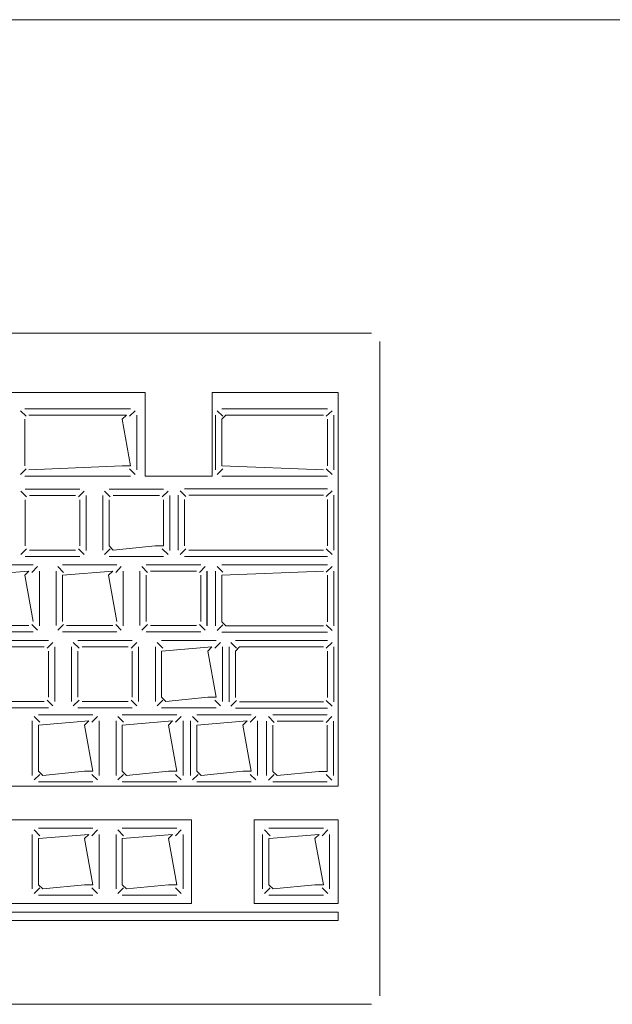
# Model space of a CAD drawing. Header units: feet. Extents: x 8 to 127, y 6 to 90.
# Tile 91 of 256: x 37.9808 to 38.0515, y 50.2827 to 50.4. Entities that reach past the tile are written whole.
import ezdxf

# ---------------------------------------------------------------- set-up
doc = ezdxf.new("R2010")
doc.units = ezdxf.units.FT
doc.header["$MEASUREMENT"] = 0
doc.layers.add('MOBILARIO', color=8, linetype='Continuous')
doc.layers.add('MOBILIÁRIO2', color=250, linetype='Continuous')

msp = doc.modelspace()

# ---------------------------------------------------------------- linework, layer by layer
at = {"layer": 'MOBILARIO', "lineweight": 5}
for p, q in [((38.02277, 50.36268), (37.79477, 50.36268)), ((38.02277, 50.36268), (37.79477, 50.36268)), ((38.02377, 50.28368), (38.02377, 50.36168)), ((38.02377, 50.28368), (38.02377, 50.36168)), ((37.99577, 50.35562), (37.89927, 50.35562)), ((37.99577, 50.35562), (37.89927, 50.35562)), ((37.99577, 50.34562), (37.99577, 50.35562)), ((37.99577, 50.34562), (37.99577, 50.35562)), ((38.01877, 50.35562), (38.00377, 50.35562)), ((38.00377, 50.34562), (38.00377, 50.35562)), ((38.01877, 50.35562), (38.00377, 50.35562)), ((38.00377, 50.34562), (38.00377, 50.35562)), ((38.01877, 50.30868), (38.01877, 50.35562)), ((38.01877, 50.30868), (38.01877, 50.35562)), ((37.98154, 50.35277), (37.98086, 50.35344)), ((37.98154, 50.35277), (37.98086, 50.35344)), ((37.98139, 50.35366), (37.99402, 50.35366)), ((37.98139, 50.35366), (37.99402, 50.35366)), ((37.99387, 50.35277), (37.99455, 50.35344)), ((37.99387, 50.35277), (37.99455, 50.35344)), ((38.00504, 50.35277), (38.00436, 50.35344)), ((38.00504, 50.35277), (38.00436, 50.35344)), ((38.00489, 50.35366), (38.01752, 50.35366)), ((38.00489, 50.35366), (38.01752, 50.35366)), ((38.01737, 50.35277), (38.01805, 50.35344)), ((38.01737, 50.35277), (38.01805, 50.35344)), ((37.98139, 50.35241), (37.98139, 50.34687)), ((37.98139, 50.35241), (37.98139, 50.34687)), ((37.99352, 50.35291), (37.98189, 50.35291)), ((37.99352, 50.35291), (37.98189, 50.35291)), ((37.99302, 50.35241), (37.99352, 50.35291)), ((37.99302, 50.35241), (37.99352, 50.35291)), ((37.99402, 50.34687), (37.99302, 50.35241)), ((37.99402, 50.34687), (37.99302, 50.35241)), ((37.99477, 50.35291), (37.99477, 50.34637)), ((37.99477, 50.35291), (37.99477, 50.34637)), ((38.00414, 50.34637), (38.00414, 50.35291)), ((38.00414, 50.34637), (38.00414, 50.35291)), ((38.00489, 50.35241), (38.00539, 50.35291)), ((38.00489, 50.35241), (38.00539, 50.35291)), ((38.00489, 50.34687), (38.00489, 50.35241)), ((38.00489, 50.34687), (38.00489, 50.35241)), ((38.00539, 50.35291), (38.01702, 50.35291)), ((38.00539, 50.35291), (38.01702, 50.35291)), ((38.01752, 50.35241), (38.01752, 50.34687)), ((38.01752, 50.35241), (38.01752, 50.34687)), ((38.01827, 50.35291), (38.01827, 50.34637)), ((38.01827, 50.35291), (38.01827, 50.34637)), ((37.98154, 50.34652), (37.98086, 50.34584)), ((37.98154, 50.34652), (37.98086, 50.34584)), ((37.98189, 50.34637), (37.99302, 50.34687)), ((37.98189, 50.34637), (37.99302, 50.34687)), ((37.99302, 50.34687), (37.99402, 50.34687)), ((37.99302, 50.34687), (37.99402, 50.34687)), ((37.99387, 50.34652), (37.99455, 50.34584)), ((37.99387, 50.34652), (37.99455, 50.34584)), ((38.00504, 50.34652), (38.00436, 50.34584)), ((38.00504, 50.34652), (38.00436, 50.34584)), ((38.01702, 50.34637), (38.00489, 50.34687)), ((38.01702, 50.34637), (38.00489, 50.34687)), ((38.01737, 50.34652), (38.01805, 50.34584)), ((38.01737, 50.34652), (38.01805, 50.34584)), ((37.99402, 50.34562), (37.98139, 50.34562)), ((37.99402, 50.34562), (37.98139, 50.34562)), ((38.00377, 50.34562), (37.99577, 50.34562)), ((38.00377, 50.34562), (37.99577, 50.34562)), ((38.01752, 50.34562), (38.00489, 50.34562)), ((38.01752, 50.34562), (38.00489, 50.34562)), ((37.98159, 50.34317), (37.98092, 50.34385)), ((37.98159, 50.34317), (37.98092, 50.34385)), ((37.98795, 50.34407), (37.98145, 50.34407)), ((37.98795, 50.34407), (37.98145, 50.34407)), ((37.9878, 50.34317), (37.98848, 50.34385)), ((37.9878, 50.34317), (37.98848, 50.34385)), ((37.99159, 50.34317), (37.99092, 50.34385)), ((37.99159, 50.34317), (37.99092, 50.34385)), ((37.99795, 50.34407), (37.99145, 50.34407)), ((37.99795, 50.34407), (37.99145, 50.34407)), ((37.9978, 50.34317), (37.99848, 50.34385)), ((37.9978, 50.34317), (37.99848, 50.34385)), ((38.00059, 50.34322), (37.99992, 50.3439)), ((38.00059, 50.34322), (37.99992, 50.3439)), ((38.00045, 50.34412), (38.01752, 50.34412)), ((38.00045, 50.34412), (38.01752, 50.34412)), ((38.01737, 50.34322), (38.01805, 50.3439)), ((38.01737, 50.34322), (38.01805, 50.3439)), ((37.98145, 50.34282), (37.98145, 50.33732)), ((37.98145, 50.34282), (37.98145, 50.33732)), ((37.98745, 50.34332), (37.98195, 50.34332)), ((37.98745, 50.34332), (37.98195, 50.34332)), ((37.98795, 50.33732), (37.98795, 50.34282)), ((37.98795, 50.33732), (37.98795, 50.34282)), ((37.9887, 50.33682), (37.9887, 50.34332)), ((37.9887, 50.33682), (37.9887, 50.34332)), ((37.98871, 50.33678), (37.98871, 50.34332)), ((37.98871, 50.33678), (37.98871, 50.34332)), ((37.9907, 50.34332), (37.9907, 50.33682)), ((37.9907, 50.34332), (37.9907, 50.33682)), ((37.99145, 50.34282), (37.99145, 50.33732)), ((37.99145, 50.34282), (37.99145, 50.33732)), ((37.99745, 50.34332), (37.99195, 50.34332)), ((37.99745, 50.34332), (37.99195, 50.34332)), ((37.99795, 50.33732), (37.99795, 50.34282)), ((37.99795, 50.33732), (37.99795, 50.34282)), ((37.9987, 50.33682), (37.9987, 50.34332)), ((37.9987, 50.33682), (37.9987, 50.34332)), ((37.99871, 50.33678), (37.99871, 50.34332)), ((37.99871, 50.33678), (37.99871, 50.34332)), ((37.9997, 50.33682), (37.9997, 50.34337)), ((37.9997, 50.33682), (37.9997, 50.34337)), ((38.00045, 50.33732), (38.00045, 50.34287)), ((38.00045, 50.33732), (38.00045, 50.34287)), ((38.00095, 50.34337), (38.01702, 50.34337)), ((38.00095, 50.34337), (38.01702, 50.34337)), ((38.01752, 50.34287), (38.01752, 50.33732)), ((38.01752, 50.34287), (38.01752, 50.33732)), ((38.01827, 50.34337), (38.01827, 50.33682)), ((38.01827, 50.34337), (38.01827, 50.33682)), ((37.98159, 50.33696), (37.98092, 50.33629)), ((37.98159, 50.33696), (37.98092, 50.33629)), ((37.98195, 50.33682), (37.98745, 50.33682)), ((37.98195, 50.33682), (37.98745, 50.33682)), ((37.9878, 50.33696), (37.98848, 50.33629)), ((37.9878, 50.33696), (37.98848, 50.33629)), ((37.99159, 50.33696), (37.99092, 50.33629)), ((37.99159, 50.33696), (37.99092, 50.33629)), ((37.99145, 50.33732), (37.99195, 50.33682)), ((37.99145, 50.33732), (37.99195, 50.33682)), ((37.99195, 50.33682), (37.99695, 50.33732)), ((37.99195, 50.33682), (37.99695, 50.33732)), ((37.99695, 50.33732), (37.99795, 50.33732)), ((37.99695, 50.33732), (37.99795, 50.33732)), ((37.9978, 50.33696), (37.99848, 50.33629)), ((37.9978, 50.33696), (37.99848, 50.33629)), ((38.00059, 50.33697), (37.99992, 50.33629)), ((38.00059, 50.33697), (37.99992, 50.33629)), ((38.01702, 50.33682), (38.00095, 50.33682)), ((38.01702, 50.33682), (38.00095, 50.33682)), ((38.01737, 50.33697), (38.01805, 50.33629)), ((38.01737, 50.33697), (38.01805, 50.33629)), ((37.98145, 50.33607), (37.98795, 50.33607)), ((37.98145, 50.33607), (37.98795, 50.33607)), ((37.99145, 50.33607), (37.99795, 50.33607)), ((37.99145, 50.33607), (37.99795, 50.33607)), ((38.01752, 50.33607), (38.00045, 50.33607)), ((38.01752, 50.33607), (38.00045, 50.33607)), ((37.98238, 50.33507), (37.97588, 50.33507)), ((37.98238, 50.33507), (37.97588, 50.33507)), ((37.98188, 50.33432), (37.97588, 50.33382)), ((37.98188, 50.33432), (37.97588, 50.33382)), ((37.98138, 50.33382), (37.98188, 50.33432)), ((37.98138, 50.33382), (37.98188, 50.33432)), ((37.98224, 50.33417), (37.98291, 50.33485)), ((37.98224, 50.33417), (37.98291, 50.33485)), ((37.98313, 50.32782), (37.98313, 50.33432)), ((37.98313, 50.32782), (37.98313, 50.33432)), ((37.98314, 50.32778), (37.98314, 50.33432)), ((37.98314, 50.32778), (37.98314, 50.33432)), ((37.98513, 50.33432), (37.98513, 50.32782)), ((37.98513, 50.33432), (37.98513, 50.32782)), ((37.98603, 50.33417), (37.98535, 50.33485)), ((37.98603, 50.33417), (37.98535, 50.33485)), ((37.99238, 50.33507), (37.98588, 50.33507)), ((37.99238, 50.33507), (37.98588, 50.33507)), ((37.99188, 50.33432), (37.98588, 50.33382)), ((37.99188, 50.33432), (37.98588, 50.33382)), ((37.99138, 50.33382), (37.99188, 50.33432)), ((37.99138, 50.33382), (37.99188, 50.33432)), ((37.99224, 50.33417), (37.99291, 50.33485)), ((37.99224, 50.33417), (37.99291, 50.33485)), ((37.99313, 50.32782), (37.99313, 50.33432)), ((37.99313, 50.32782), (37.99313, 50.33432)), ((37.99314, 50.32778), (37.99314, 50.33432)), ((37.99314, 50.32778), (37.99314, 50.33432)), ((37.99513, 50.33432), (37.99513, 50.32782)), ((37.99513, 50.33432), (37.99513, 50.32782)), ((37.99603, 50.33417), (37.99535, 50.33485)), ((37.99603, 50.33417), (37.99535, 50.33485)), ((38.00238, 50.33507), (37.99588, 50.33507)), ((38.00238, 50.33507), (37.99588, 50.33507)), ((38.00188, 50.33432), (37.99638, 50.33432)), ((38.00188, 50.33432), (37.99638, 50.33432)), ((38.00224, 50.33417), (38.00291, 50.33485)), ((38.00224, 50.33417), (38.00291, 50.33485)), ((38.00313, 50.32782), (38.00313, 50.33432)), ((38.00313, 50.32782), (38.00313, 50.33432)), ((38.00314, 50.32778), (38.00314, 50.33432)), ((38.00314, 50.32778), (38.00314, 50.33432)), ((38.00414, 50.32778), (38.00414, 50.33432)), ((38.00414, 50.32778), (38.00414, 50.33432)), ((38.00504, 50.33418), (38.00436, 50.33485)), ((38.00504, 50.33418), (38.00436, 50.33485)), ((38.00489, 50.33507), (38.01752, 50.33507)), ((38.00489, 50.33507), (38.01752, 50.33507)), ((38.01702, 50.33432), (38.00489, 50.33382)), ((38.01702, 50.33432), (38.00489, 50.33382)), ((38.01737, 50.33418), (38.01805, 50.33485)), ((38.01737, 50.33418), (38.01805, 50.33485)), ((38.01827, 50.33432), (38.01827, 50.32778)), ((38.01827, 50.33432), (38.01827, 50.32778)), ((37.98238, 50.32832), (37.98138, 50.33382)), ((37.98238, 50.32832), (37.98138, 50.33382)), ((37.98588, 50.33382), (37.98588, 50.32832)), ((37.98588, 50.33382), (37.98588, 50.32832)), ((37.99238, 50.32832), (37.99138, 50.33382)), ((37.99238, 50.32832), (37.99138, 50.33382)), ((37.99588, 50.33382), (37.99588, 50.32832)), ((37.99588, 50.33382), (37.99588, 50.32832)), ((38.00238, 50.32832), (38.00238, 50.33382)), ((38.00238, 50.32832), (38.00238, 50.33382)), ((38.00489, 50.33382), (38.00489, 50.32828)), ((38.00489, 50.33382), (38.00489, 50.32828)), ((38.01752, 50.32828), (38.01752, 50.33382)), ((38.01752, 50.32828), (38.01752, 50.33382)), ((37.97638, 50.32782), (37.98188, 50.32782)), ((37.97638, 50.32782), (37.98188, 50.32782)), ((37.98224, 50.32796), (37.98291, 50.32729)), ((37.98224, 50.32796), (37.98291, 50.32729)), ((37.98603, 50.32796), (37.98535, 50.32729)), ((37.98603, 50.32796), (37.98535, 50.32729)), ((37.98638, 50.32782), (37.99188, 50.32782)), ((37.98638, 50.32782), (37.99188, 50.32782)), ((37.99224, 50.32796), (37.99291, 50.32729)), ((37.99224, 50.32796), (37.99291, 50.32729)), ((37.99603, 50.32796), (37.99535, 50.32729)), ((37.99603, 50.32796), (37.99535, 50.32729)), ((37.99638, 50.32782), (38.00188, 50.32782)), ((37.99638, 50.32782), (38.00188, 50.32782)), ((38.00224, 50.32796), (38.00291, 50.32729)), ((38.00224, 50.32796), (38.00291, 50.32729)), ((38.00504, 50.32793), (38.00436, 50.32725)), ((38.00504, 50.32793), (38.00436, 50.32725)), ((38.00489, 50.32828), (38.00539, 50.32778)), ((38.00489, 50.32828), (38.00539, 50.32778)), ((38.00539, 50.32778), (38.01702, 50.32778)), ((38.00539, 50.32778), (38.01702, 50.32778)), ((38.01737, 50.32793), (38.01805, 50.32725)), ((38.01737, 50.32793), (38.01805, 50.32725)), ((37.97588, 50.32707), (37.98238, 50.32707)), ((37.97588, 50.32707), (37.98238, 50.32707)), ((37.98422, 50.32603), (37.97772, 50.32603)), ((37.98422, 50.32603), (37.97772, 50.32603)), ((37.98588, 50.32707), (37.99238, 50.32707)), ((37.98588, 50.32707), (37.99238, 50.32707)), ((37.99422, 50.32603), (37.98772, 50.32603)), ((37.99422, 50.32603), (37.98772, 50.32603)), ((37.99588, 50.32707), (38.00238, 50.32707)), ((37.99588, 50.32707), (38.00238, 50.32707)), ((38.00422, 50.32603), (37.99772, 50.32603)), ((38.00422, 50.32603), (37.99772, 50.32603)), ((38.01752, 50.32703), (38.00489, 50.32703)), ((38.01752, 50.32703), (38.00489, 50.32703)), ((38.00652, 50.32603), (38.01752, 50.32603)), ((38.00652, 50.32603), (38.01752, 50.32603)), ((37.98372, 50.32528), (37.97822, 50.32528)), ((37.98372, 50.32528), (37.97822, 50.32528)), ((37.98407, 50.32513), (37.98475, 50.32581)), ((37.98407, 50.32513), (37.98475, 50.32581)), ((37.98497, 50.31878), (37.98497, 50.32528)), ((37.98497, 50.31878), (37.98497, 50.32528)), ((37.98697, 50.32528), (37.98697, 50.31878)), ((37.98697, 50.32528), (37.98697, 50.31878)), ((37.98786, 50.32513), (37.98718, 50.32581)), ((37.98786, 50.32513), (37.98718, 50.32581)), ((37.99372, 50.32528), (37.98822, 50.32528)), ((37.99372, 50.32528), (37.98822, 50.32528)), ((37.99407, 50.32513), (37.99475, 50.32581)), ((37.99407, 50.32513), (37.99475, 50.32581)), ((37.99497, 50.31878), (37.99497, 50.32528)), ((37.99497, 50.31878), (37.99497, 50.32528)), ((37.99697, 50.32528), (37.99697, 50.31878)), ((37.99697, 50.32528), (37.99697, 50.31878)), ((37.99786, 50.32513), (37.99718, 50.32581)), ((37.99786, 50.32513), (37.99718, 50.32581)), ((38.00372, 50.32528), (37.99772, 50.32478)), ((38.00372, 50.32528), (37.99772, 50.32478)), ((38.00322, 50.32478), (38.00372, 50.32528)), ((38.00322, 50.32478), (38.00372, 50.32528)), ((38.00407, 50.32513), (38.00475, 50.32581)), ((38.00407, 50.32513), (38.00475, 50.32581)), ((38.00497, 50.31878), (38.00497, 50.32528)), ((38.00497, 50.31878), (38.00497, 50.32528)), ((38.00577, 50.31874), (38.00577, 50.32528)), ((38.00577, 50.31874), (38.00577, 50.32528)), ((38.00667, 50.32513), (38.00599, 50.32581)), ((38.00667, 50.32513), (38.00599, 50.32581)), ((38.00652, 50.32478), (38.00702, 50.32528)), ((38.00652, 50.32478), (38.00702, 50.32528)), ((38.00702, 50.32528), (38.01702, 50.32528)), ((38.00702, 50.32528), (38.01702, 50.32528)), ((38.01737, 50.32513), (38.01805, 50.32581)), ((38.01737, 50.32513), (38.01805, 50.32581)), ((38.01827, 50.32528), (38.01827, 50.31874)), ((38.01827, 50.32528), (38.01827, 50.31874)), ((37.98422, 50.31928), (37.98422, 50.32478)), ((37.98422, 50.31928), (37.98422, 50.32478)), ((37.98772, 50.32478), (37.98772, 50.31928)), ((37.98772, 50.32478), (37.98772, 50.31928)), ((37.99422, 50.31928), (37.99422, 50.32478)), ((37.99422, 50.31928), (37.99422, 50.32478)), ((37.99772, 50.32478), (37.99772, 50.31928)), ((37.99772, 50.32478), (37.99772, 50.31928)), ((38.00422, 50.31928), (38.00322, 50.32478)), ((38.00422, 50.31928), (38.00322, 50.32478)), ((38.00652, 50.31924), (38.00652, 50.32478)), ((38.00652, 50.31924), (38.00652, 50.32478)), ((38.01752, 50.32478), (38.01752, 50.31924)), ((38.01752, 50.32478), (38.01752, 50.31924)), ((37.99772, 50.31928), (37.99822, 50.31878)), ((37.99772, 50.31928), (37.99822, 50.31878)), ((37.99822, 50.31878), (38.00322, 50.31928)), ((37.99822, 50.31878), (38.00322, 50.31928)), ((38.00322, 50.31928), (38.00422, 50.31928)), ((38.00322, 50.31928), (38.00422, 50.31928)), ((37.97772, 50.31803), (37.98422, 50.31803)), ((37.97772, 50.31803), (37.98422, 50.31803)), ((37.97822, 50.31878), (37.98372, 50.31878)), ((37.97822, 50.31878), (37.98372, 50.31878)), ((37.98407, 50.31893), (37.98475, 50.31825)), ((37.98407, 50.31893), (37.98475, 50.31825)), ((37.98786, 50.31893), (37.98718, 50.31825)), ((37.98786, 50.31893), (37.98718, 50.31825)), ((37.98772, 50.31803), (37.99422, 50.31803)), ((37.98772, 50.31803), (37.99422, 50.31803)), ((37.98822, 50.31878), (37.99372, 50.31878)), ((37.98822, 50.31878), (37.99372, 50.31878)), ((37.99407, 50.31893), (37.99475, 50.31825)), ((37.99407, 50.31893), (37.99475, 50.31825)), ((37.99786, 50.31893), (37.99718, 50.31825)), ((37.99786, 50.31893), (37.99718, 50.31825)), ((37.99772, 50.31803), (38.00422, 50.31803)), ((37.99772, 50.31803), (38.00422, 50.31803)), ((38.00407, 50.31893), (38.00475, 50.31825)), ((38.00407, 50.31893), (38.00475, 50.31825)), ((38.00667, 50.31888), (38.00599, 50.3182)), ((38.00667, 50.31888), (38.00599, 50.3182)), ((38.01752, 50.31799), (38.00652, 50.31799)), ((38.01752, 50.31799), (38.00652, 50.31799)), ((38.01702, 50.31874), (38.00702, 50.31874)), ((38.01702, 50.31874), (38.00702, 50.31874)), ((38.01737, 50.31888), (38.01805, 50.3182)), ((38.01737, 50.31888), (38.01805, 50.3182)), ((37.98318, 50.3163), (37.9825, 50.31698)), ((37.98318, 50.3163), (37.9825, 50.31698)), ((37.98953, 50.3172), (37.98303, 50.3172)), ((37.98953, 50.3172), (37.98303, 50.3172)), ((37.98938, 50.3163), (37.99006, 50.31698)), ((37.98938, 50.3163), (37.99006, 50.31698)), ((37.99318, 50.3163), (37.9925, 50.31698)), ((37.99318, 50.3163), (37.9925, 50.31698)), ((37.99953, 50.3172), (37.99303, 50.3172)), ((37.99953, 50.3172), (37.99303, 50.3172)), ((37.99938, 50.3163), (38.00006, 50.31698)), ((37.99938, 50.3163), (38.00006, 50.31698)), ((38.00206, 50.3163), (38.00139, 50.31698)), ((38.00206, 50.3163), (38.00139, 50.31698)), ((38.00842, 50.3172), (38.00192, 50.3172)), ((38.00842, 50.3172), (38.00192, 50.3172)), ((38.00827, 50.3163), (38.00895, 50.31698)), ((38.00827, 50.3163), (38.00895, 50.31698)), ((38.01113, 50.31629), (38.01046, 50.31697)), ((38.01113, 50.31629), (38.01046, 50.31697)), ((38.01749, 50.31719), (38.01099, 50.31719)), ((38.01749, 50.31719), (38.01099, 50.31719)), ((38.01734, 50.31629), (38.01802, 50.31697)), ((38.01734, 50.31629), (38.01802, 50.31697)), ((37.98228, 50.31645), (37.98228, 50.30995)), ((37.98228, 50.31645), (37.98228, 50.30995)), ((37.98903, 50.31645), (37.98303, 50.31595)), ((37.98903, 50.31645), (37.98303, 50.31595)), ((37.98303, 50.31595), (37.98303, 50.31045)), ((37.98303, 50.31595), (37.98303, 50.31045)), ((37.98853, 50.31595), (37.98903, 50.31645)), ((37.98853, 50.31595), (37.98903, 50.31645)), ((37.98953, 50.31045), (37.98853, 50.31595)), ((37.98953, 50.31045), (37.98853, 50.31595)), ((37.99028, 50.30995), (37.99028, 50.31645)), ((37.99028, 50.30995), (37.99028, 50.31645)), ((37.99228, 50.31645), (37.99228, 50.30995)), ((37.99228, 50.31645), (37.99228, 50.30995)), ((37.99903, 50.31645), (37.99303, 50.31595)), ((37.99903, 50.31645), (37.99303, 50.31595)), ((37.99303, 50.31595), (37.99303, 50.31045)), ((37.99303, 50.31595), (37.99303, 50.31045)), ((37.99853, 50.31595), (37.99903, 50.31645)), ((37.99853, 50.31595), (37.99903, 50.31645)), ((37.99953, 50.31045), (37.99853, 50.31595)), ((37.99953, 50.31045), (37.99853, 50.31595)), ((38.00028, 50.30995), (38.00028, 50.31645)), ((38.00028, 50.30995), (38.00028, 50.31645)), ((38.00117, 50.31645), (38.00117, 50.30995)), ((38.00117, 50.31645), (38.00117, 50.30995)), ((38.00792, 50.31645), (38.00192, 50.31595)), ((38.00792, 50.31645), (38.00192, 50.31595)), ((38.00192, 50.31595), (38.00192, 50.31045)), ((38.00192, 50.31595), (38.00192, 50.31045)), ((38.00742, 50.31595), (38.00792, 50.31645)), ((38.00742, 50.31595), (38.00792, 50.31645)), ((38.00842, 50.31045), (38.00742, 50.31595)), ((38.00842, 50.31045), (38.00742, 50.31595)), ((38.00917, 50.30995), (38.00917, 50.31645)), ((38.00917, 50.30995), (38.00917, 50.31645)), ((38.01024, 50.31644), (38.01024, 50.30994)), ((38.01024, 50.31644), (38.01024, 50.30994)), ((38.01099, 50.31594), (38.01099, 50.31044)), ((38.01099, 50.31594), (38.01099, 50.31044)), ((38.01699, 50.31644), (38.01149, 50.31644)), ((38.01699, 50.31644), (38.01149, 50.31644)), ((38.01749, 50.31044), (38.01749, 50.31594)), ((38.01749, 50.31044), (38.01749, 50.31594)), ((38.01824, 50.30994), (38.01824, 50.31644)), ((38.01824, 50.30994), (38.01824, 50.31644)), ((37.98318, 50.31009), (37.9825, 50.30942)), ((37.98318, 50.31009), (37.9825, 50.30942)), ((37.98303, 50.31045), (37.98353, 50.30995)), ((37.98303, 50.31045), (37.98353, 50.30995)), ((37.98353, 50.30995), (37.98853, 50.31045)), ((37.98353, 50.30995), (37.98853, 50.31045)), ((37.98853, 50.31045), (37.98953, 50.31045)), ((37.98853, 50.31045), (37.98953, 50.31045)), ((37.98938, 50.31009), (37.99006, 50.30942)), ((37.98938, 50.31009), (37.99006, 50.30942)), ((37.99318, 50.31009), (37.9925, 50.30942)), ((37.99318, 50.31009), (37.9925, 50.30942)), ((37.99303, 50.31045), (37.99353, 50.30995)), ((37.99303, 50.31045), (37.99353, 50.30995)), ((37.99353, 50.30995), (37.99853, 50.31045)), ((37.99353, 50.30995), (37.99853, 50.31045)), ((37.99853, 50.31045), (37.99953, 50.31045)), ((37.99853, 50.31045), (37.99953, 50.31045)), ((37.99938, 50.31009), (38.00006, 50.30942)), ((37.99938, 50.31009), (38.00006, 50.30942)), ((38.00206, 50.31009), (38.00139, 50.30942)), ((38.00206, 50.31009), (38.00139, 50.30942)), ((38.00192, 50.31045), (38.00242, 50.30995)), ((38.00192, 50.31045), (38.00242, 50.30995)), ((38.00242, 50.30995), (38.00742, 50.31045)), ((38.00242, 50.30995), (38.00742, 50.31045)), ((38.00742, 50.31045), (38.00842, 50.31045)), ((38.00742, 50.31045), (38.00842, 50.31045)), ((38.00827, 50.31009), (38.00895, 50.30942)), ((38.00827, 50.31009), (38.00895, 50.30942)), ((38.01113, 50.31009), (38.01046, 50.30941)), ((38.01113, 50.31009), (38.01046, 50.30941)), ((38.01099, 50.31044), (38.01149, 50.30994)), ((38.01099, 50.31044), (38.01149, 50.30994)), ((38.01149, 50.30994), (38.01649, 50.31044)), ((38.01149, 50.30994), (38.01649, 50.31044)), ((38.01649, 50.31044), (38.01749, 50.31044)), ((38.01649, 50.31044), (38.01749, 50.31044)), ((38.01734, 50.31009), (38.01802, 50.30941)), ((38.01734, 50.31009), (38.01802, 50.30941)), ((37.87427, 50.30868), (38.01877, 50.30868)), ((37.87427, 50.30868), (38.01877, 50.30868)), ((37.98303, 50.3092), (37.98953, 50.3092)), ((37.98303, 50.3092), (37.98953, 50.3092)), ((37.99303, 50.3092), (37.99953, 50.3092)), ((37.99303, 50.3092), (37.99953, 50.3092)), ((38.00192, 50.3092), (38.00842, 50.3092)), ((38.00192, 50.3092), (38.00842, 50.3092)), ((38.01099, 50.30919), (38.01749, 50.30919)), ((38.01099, 50.30919), (38.01749, 50.30919)), ((38.00127, 50.30468), (37.96127, 50.30468)), ((38.00127, 50.30468), (37.96127, 50.30468)), ((38.00127, 50.29468), (38.00127, 50.30468)), ((38.00127, 50.29468), (38.00127, 50.30468)), ((38.00877, 50.29468), (38.00877, 50.30468)), ((38.00877, 50.30468), (38.01877, 50.30468)), ((38.00877, 50.29468), (38.00877, 50.30468)), ((38.00877, 50.30468), (38.01877, 50.30468)), ((38.01877, 50.30468), (38.01877, 50.29468)), ((38.01877, 50.30468), (38.01877, 50.29468)), ((37.98228, 50.30293), (37.98228, 50.29643)), ((37.98228, 50.30293), (37.98228, 50.29643)), ((37.98318, 50.30278), (37.9825, 50.30346)), ((37.98318, 50.30278), (37.9825, 50.30346)), ((37.98953, 50.30368), (37.98303, 50.30368)), ((37.98953, 50.30368), (37.98303, 50.30368)), ((37.98903, 50.30293), (37.98303, 50.30243)), ((37.98903, 50.30293), (37.98303, 50.30243)), ((37.98853, 50.30243), (37.98903, 50.30293)), ((37.98853, 50.30243), (37.98903, 50.30293)), ((37.98938, 50.30278), (37.99006, 50.30346)), ((37.98938, 50.30278), (37.99006, 50.30346)), ((37.99028, 50.29643), (37.99028, 50.30293)), ((37.99028, 50.29643), (37.99028, 50.30293)), ((37.99228, 50.30293), (37.99228, 50.29643)), ((37.99228, 50.30293), (37.99228, 50.29643)), ((37.99318, 50.30278), (37.9925, 50.30346)), ((37.99318, 50.30278), (37.9925, 50.30346)), ((37.99953, 50.30368), (37.99303, 50.30368)), ((37.99953, 50.30368), (37.99303, 50.30368)), ((37.99903, 50.30293), (37.99303, 50.30243)), ((37.99903, 50.30293), (37.99303, 50.30243)), ((37.99853, 50.30243), (37.99903, 50.30293)), ((37.99853, 50.30243), (37.99903, 50.30293)), ((37.99938, 50.30278), (38.00006, 50.30346)), ((37.99938, 50.30278), (38.00006, 50.30346)), ((38.00028, 50.29643), (38.00028, 50.30293)), ((38.00028, 50.29643), (38.00028, 50.30293)), ((38.00977, 50.30293), (38.00977, 50.29643)), ((38.00977, 50.30293), (38.00977, 50.29643)), ((38.01067, 50.30278), (38.00999, 50.30346)), ((38.01067, 50.30278), (38.00999, 50.30346)), ((38.01702, 50.30368), (38.01052, 50.30368)), ((38.01702, 50.30368), (38.01052, 50.30368)), ((38.01652, 50.30293), (38.01052, 50.30243)), ((38.01652, 50.30293), (38.01052, 50.30243)), ((38.01602, 50.30243), (38.01652, 50.30293)), ((38.01602, 50.30243), (38.01652, 50.30293)), ((38.01687, 50.30278), (38.01755, 50.30346)), ((38.01687, 50.30278), (38.01755, 50.30346)), ((38.01777, 50.29643), (38.01777, 50.30293)), ((38.01777, 50.29643), (38.01777, 50.30293)), ((37.98303, 50.30243), (37.98303, 50.29693)), ((37.98303, 50.30243), (37.98303, 50.29693)), ((37.98953, 50.29693), (37.98853, 50.30243)), ((37.98953, 50.29693), (37.98853, 50.30243)), ((37.99303, 50.30243), (37.99303, 50.29693)), ((37.99303, 50.30243), (37.99303, 50.29693)), ((37.99953, 50.29693), (37.99853, 50.30243)), ((37.99953, 50.29693), (37.99853, 50.30243)), ((38.01052, 50.30243), (38.01052, 50.29693)), ((38.01052, 50.30243), (38.01052, 50.29693)), ((38.01702, 50.29693), (38.01602, 50.30243)), ((38.01702, 50.29693), (38.01602, 50.30243)), ((37.98303, 50.29693), (37.98353, 50.29643)), ((37.98303, 50.29693), (37.98353, 50.29643)), ((37.98353, 50.29643), (37.98853, 50.29693)), ((37.98353, 50.29643), (37.98853, 50.29693)), ((37.98853, 50.29693), (37.98953, 50.29693)), ((37.98853, 50.29693), (37.98953, 50.29693)), ((37.99303, 50.29693), (37.99353, 50.29643)), ((37.99303, 50.29693), (37.99353, 50.29643)), ((37.99353, 50.29643), (37.99853, 50.29693)), ((37.99353, 50.29643), (37.99853, 50.29693)), ((37.99853, 50.29693), (37.99953, 50.29693)), ((37.99853, 50.29693), (37.99953, 50.29693)), ((38.01052, 50.29693), (38.01102, 50.29643)), ((38.01052, 50.29693), (38.01102, 50.29643)), ((38.01102, 50.29643), (38.01602, 50.29693)), ((38.01102, 50.29643), (38.01602, 50.29693)), ((38.01602, 50.29693), (38.01702, 50.29693)), ((38.01602, 50.29693), (38.01702, 50.29693)), ((37.98318, 50.29658), (37.9825, 50.2959)), ((37.98318, 50.29658), (37.9825, 50.2959)), ((37.98303, 50.29568), (37.98953, 50.29568)), ((37.98303, 50.29568), (37.98953, 50.29568)), ((37.98938, 50.29658), (37.99006, 50.2959)), ((37.98938, 50.29658), (37.99006, 50.2959)), ((37.99318, 50.29658), (37.9925, 50.2959)), ((37.99318, 50.29658), (37.9925, 50.2959)), ((37.99303, 50.29568), (37.99953, 50.29568)), ((37.99303, 50.29568), (37.99953, 50.29568)), ((37.99938, 50.29658), (38.00006, 50.2959)), ((37.99938, 50.29658), (38.00006, 50.2959)), ((38.01067, 50.29658), (38.00999, 50.2959)), ((38.01067, 50.29658), (38.00999, 50.2959)), ((38.01052, 50.29568), (38.01702, 50.29568)), ((38.01052, 50.29568), (38.01702, 50.29568)), ((38.01687, 50.29658), (38.01755, 50.2959)), ((38.01687, 50.29658), (38.01755, 50.2959)), ((37.96127, 50.29468), (38.00127, 50.29468)), ((37.96127, 50.29468), (38.00127, 50.29468)), ((38.01877, 50.29468), (38.00877, 50.29468)), ((38.01877, 50.29468), (38.00877, 50.29468)), ((38.01877, 50.29368), (37.84077, 50.29368)), ((38.01877, 50.29368), (37.84077, 50.29368)), ((38.01877, 50.29268), (38.01877, 50.29368)), ((38.01877, 50.29268), (38.01877, 50.29368)), ((37.84077, 50.29268), (38.01877, 50.29268)), ((37.84077, 50.29268), (38.01877, 50.29268)), ((37.79477, 50.28268), (38.02277, 50.28268)), ((37.79477, 50.28268), (38.02277, 50.28268))]:
    msp.add_line(p, q, dxfattribs=at)
at = {"layer": 'MOBILARIO'}
for centre in [(37.99352, 50.35241), (37.99352, 50.35241), (38.00539, 50.35241), (38.00539, 50.35241), (37.99352, 50.34687), (37.99352, 50.34687), (38.00539, 50.34687), (38.00539, 50.34687), (37.99195, 50.33732), (37.99195, 50.33732), (37.99745, 50.33732), (37.99745, 50.33732), (37.98188, 50.33382), (37.98188, 50.33382), (37.98638, 50.33382), (37.98638, 50.33382), (37.99188, 50.33382), (37.99188, 50.33382), (38.00539, 50.33382), (38.00539, 50.33382), (38.00539, 50.32828), (38.00539, 50.32828), (37.99822, 50.32478), (37.99822, 50.32478), (38.00372, 50.32478), (38.00372, 50.32478), (38.00702, 50.32478), (38.00702, 50.32478), (37.99822, 50.31928), (37.99822, 50.31928), (38.00372, 50.31928), (38.00372, 50.31928), (37.98353, 50.31595), (37.98353, 50.31595), (37.98903, 50.31595), (37.98903, 50.31595), (37.99353, 50.31595), (37.99353, 50.31595), (37.99903, 50.31595), (37.99903, 50.31595), (38.00242, 50.31595), (38.00242, 50.31595), (38.00792, 50.31595), (38.00792, 50.31595), (37.98353, 50.31045), (37.98353, 50.31045), (37.98903, 50.31045), (37.98903, 50.31045), (37.99353, 50.31045), (37.99353, 50.31045), (37.99903, 50.31045), (37.99903, 50.31045), (38.00242, 50.31045), (38.00242, 50.31045), (38.00792, 50.31045), (38.00792, 50.31045), (38.01149, 50.31044), (38.01149, 50.31044), (38.01699, 50.31044), (38.01699, 50.31044), (37.98353, 50.30243), (37.98353, 50.30243), (37.98903, 50.30243), (37.98903, 50.30243), (37.99353, 50.30243), (37.99353, 50.30243), (37.99903, 50.30243), (37.99903, 50.30243), (38.01102, 50.30243), (38.01102, 50.30243), (38.01652, 50.30243), (38.01652, 50.30243), (37.98353, 50.29693), (37.98353, 50.29693), (37.98903, 50.29693), (37.98903, 50.29693), (37.99353, 50.29693), (37.99353, 50.29693), (37.99903, 50.29693), (37.99903, 50.29693), (38.01102, 50.29693), (38.01102, 50.29693), (38.01652, 50.29693), (38.01652, 50.29693)]:
    msp.add_arc(centre, 0.0005, 0, 0, dxfattribs=at)
at = {"layer": 'MOBILIÁRIO2', "lineweight": 5}
msp.add_line((36.71522, 50.40004), (38.21522, 50.40004), dxfattribs=at)

doc.saveas('drawing.dxf')
